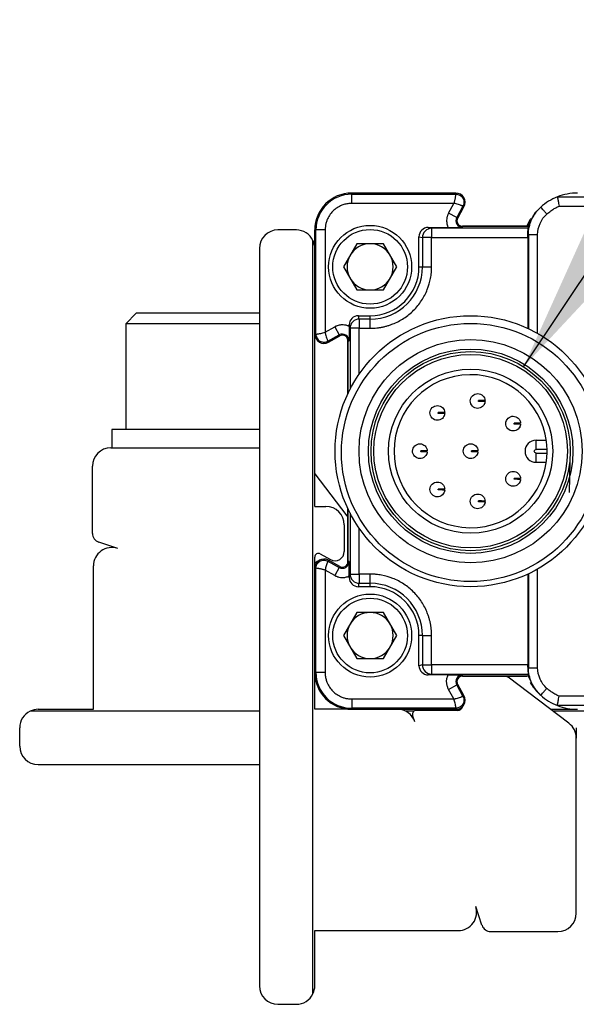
# Model space of a CAD drawing. Header units: millimetres. Extents: x 16 to 683, y 16 to 524.
# Tile 3 of 17: x 50 to 81, y 166 to 220. Entities that reach past the tile are written whole.
import ezdxf

# ---------------------------------------------------------------- set-up
doc = ezdxf.new("R2010")
doc.units = ezdxf.units.MM
doc.header["$LTSCALE"] = 2.5
doc.layers.add('DIMENSIONS', color=140, linetype='Continuous', lineweight=25)
doc.dimstyles.new('SLDDIMSTYLE2', dxfattribs={"dimtxt": 0.18, "dimasz": 8.255, "dimexe": 0, "dimexo": 0.0625, "dimgap": 0, "dimtad": 0, "dimtih": 1, "dimtoh": 1, "dimdec": 0, "dimrnd": 1e-09, "dimzin": 0, "dimdsep": 46, "dimtxsty": 'Standard', "dimsah": 1, "dimcen": 0.09, "dimadec": 0, "dimazin": 0, "dimtfac": 8.255, "dimtdec": 0, "dimtofl": 0, "dimtmove": 0, "dimatfit": 3, "dimfxl": 0, "dimfrac": 2, "dimtolj": 1, "dimtzin": 0, "dimarcsym": 0})

msp = doc.modelspace()

# ---------------------------------------------------------------- linework, layer by layer
for p, q in [((74.09, 210.253), (68.44, 210.253)), ((68.44, 210.253), (68.44, 210.192)), ((68.44, 210.253), (74.09, 210.253)), ((68.44, 209.692), (68.44, 210.192)), ((68.44, 210.192), (74.09, 210.192)), ((74.09, 210.192), (74.09, 210.253)), ((79.593, 210.046), (93.804, 210.046)), ((73.986, 209.692), (68.44, 209.692)), ((73.697, 209.171), (73.986, 209.692)), ((74.473, 209.54), (74.134, 208.929)), ((74.187, 208.899), (74.527, 209.51)), ((74.187, 208.899), (74.527, 209.51)), ((74.527, 209.51), (74.473, 209.54)), ((79.692, 209.546), (93.804, 209.546)), ((74.134, 208.929), (73.697, 209.171)), ((74.134, 208.929), (74.187, 208.899)), ((78.412, 209.184), (78.263, 209.005)), ((72.775, 208.342), (72.59, 208.388)), ((72.59, 208.388), (73.67, 208.388)), ((72.775, 208.342), (72.775, 207.842)), ((78.021, 208.342), (72.775, 208.342)), ((77.94, 208.453), (74.449, 208.453)), ((74.449, 208.453), (78.013, 208.453)), ((74.449, 208.392), (74.449, 208.453)), ((65.44, 208.253), (64.44, 208.253)), ((66.44, 208.253), (66.44, 207.503)), ((66.44, 202.603), (66.44, 208.253)), ((66.44, 208.253), (66.501, 208.253)), ((66.501, 202.603), (66.501, 208.253)), ((67.001, 208.253), (66.501, 208.253)), ((67.001, 208.253), (67.001, 202.707)), ((72.09, 207.888), (72.275, 207.842)), ((72.09, 206.253), (72.09, 207.888)), ((72.275, 207.842), (72.275, 206.253)), ((72.775, 207.842), (72.275, 207.842)), ((72.775, 206.253), (72.775, 207.842)), ((72.775, 207.842), (77.986, 207.842)), ((77.986, 207.964), (78.023, 207.999)), ((77.986, 207.842), (77.986, 202.919)), ((78.023, 207.999), (78.023, 202.902)), ((78.523, 202.643), (78.523, 207.999)), ((63.44, 207.253), (63.44, 167.253)), ((66.34, 166.817), (66.34, 207.689)), ((68.718, 207.503), (67.996, 206.253)), ((70.161, 207.503), (68.718, 207.503)), ((70.883, 206.253), (70.161, 207.503)), ((67.996, 206.253), (68.718, 205.003)), ((70.161, 205.003), (70.883, 206.253)), ((72.09, 206.253), (72.275, 206.253)), ((72.275, 206.253), (72.775, 206.253)), ((66.44, 205.003), (66.44, 202.603)), ((68.718, 205.003), (70.161, 205.003)), ((56.756, 203.733), (56.19, 203.166)), ((59.672, 203.733), (56.756, 203.733)), ((63.44, 203.733), (59.672, 203.733)), ((68.851, 203.418), (68.805, 203.603)), ((68.805, 203.603), (69.44, 203.603)), ((69.44, 203.418), (69.44, 203.603)), ((56.19, 203.166), (56.19, 197.433)), ((59.554, 203.166), (56.19, 203.166)), ((63.44, 203.166), (59.554, 203.166)), ((67.001, 202.707), (67.521, 202.996)), ((67.521, 202.996), (67.764, 202.559)), ((68.305, 203.103), (68.351, 202.918)), ((68.305, 203.023), (68.305, 203.103)), ((69.44, 203.418), (68.851, 203.418)), ((68.851, 203.418), (68.851, 202.918)), ((69.44, 202.918), (69.44, 203.418)), ((66.44, 193.253), (66.44, 202.603)), ((66.44, 202.603), (66.501, 202.603)), ((67.153, 202.219), (67.764, 202.559)), ((67.182, 202.166), (67.794, 202.506)), ((67.794, 202.506), (67.182, 202.166)), ((67.794, 202.506), (67.764, 202.559)), ((68.851, 202.918), (68.351, 202.918)), ((68.351, 202.918), (68.351, 199.611)), ((68.851, 202.918), (69.44, 202.918)), ((68.851, 200.444), (68.851, 202.918)), ((67.153, 202.219), (67.182, 202.166)), ((68.24, 202.243), (68.24, 199.384)), ((68.24, 199.384), (68.24, 202.243)), ((68.24, 202.243), (68.301, 202.243)), ((75.677, 199.171), (75.677, 199.171)), ((77.601, 197.945), (77.6, 197.945)), ((55.44, 197.433), (55.44, 196.433)), ((59.397, 197.433), (55.44, 197.433)), ((63.44, 197.433), (59.397, 197.433)), ((77.594, 197.545), (77.6, 197.545)), ((78.44, 196.353), (78.44, 196.853)), ((78.44, 196.853), (78.996, 196.853)), ((55.38, 196.433), (63.44, 196.433)), ((79.038, 196.353), (78.44, 196.353)), ((78.44, 196.153), (79.038, 196.153)), ((78.44, 195.653), (78.44, 196.153)), ((78.44, 195.653), (78.996, 195.653)), ((80.264, 195.724), (80.238, 194.009)), ((54.38, 191.795), (54.38, 195.433)), ((66.44, 195.034), (68.177, 192.741)), ((77.594, 194.55), (77.6, 194.549)), ((75.671, 193.324), (75.677, 193.324)), ((75.677, 193.724), (75.677, 193.724)), ((66.44, 193.253), (67.04, 193.253)), ((68.24, 193.123), (68.24, 190.263)), ((68.24, 190.263), (68.24, 193.123)), ((68.351, 192.896), (68.351, 189.589)), ((68.04, 192.253), (68.04, 190.814)), ((68.851, 189.589), (68.851, 192.063)), ((55.753, 190.98), (54.723, 191.32)), ((66.737, 190.688), (67.297, 190.377)), ((66.44, 189.904), (66.44, 190.513)), ((67.182, 190.341), (67.153, 190.287)), ((67.153, 190.287), (67.764, 189.947)), ((67.794, 190.001), (67.182, 190.341)), ((67.794, 190.001), (67.182, 190.341)), ((68.301, 190.263), (68.24, 190.263)), ((54.44, 182.253), (54.44, 190.03)), ((66.44, 189.904), (66.44, 187.503)), ((66.501, 189.904), (66.44, 189.904)), ((66.44, 184.253), (66.44, 189.904)), ((66.501, 184.253), (66.501, 189.904)), ((67.001, 189.8), (67.001, 184.253)), ((67.521, 189.51), (67.001, 189.8)), ((67.764, 189.947), (67.521, 189.51)), ((67.764, 189.947), (67.794, 190.001)), ((68.351, 189.589), (68.305, 189.403)), ((68.351, 189.589), (68.851, 189.589)), ((69.44, 189.589), (68.851, 189.589)), ((68.851, 189.589), (68.851, 189.089)), ((69.44, 189.089), (69.44, 189.589)), ((77.986, 189.587), (77.986, 184.665)), ((78.023, 189.605), (78.023, 184.508)), ((78.523, 184.508), (78.523, 189.864)), ((68.305, 189.403), (68.305, 189.483)), ((68.805, 188.903), (68.851, 189.089)), ((68.851, 189.089), (69.44, 189.089)), ((69.44, 188.903), (69.44, 189.089)), ((69.44, 188.903), (68.805, 188.903)), ((68.718, 187.503), (67.996, 186.253)), ((70.161, 187.503), (68.718, 187.503)), ((70.883, 186.253), (70.161, 187.503)), ((67.996, 186.253), (68.718, 185.003)), ((70.161, 185.003), (70.883, 186.253)), ((72.275, 186.253), (72.09, 186.253)), ((72.09, 184.619), (72.09, 186.253)), ((72.275, 186.253), (72.775, 186.253)), ((72.275, 186.253), (72.275, 184.665)), ((72.775, 184.665), (72.775, 186.253)), ((66.44, 185.003), (66.44, 184.253)), ((68.718, 185.003), (70.161, 185.003)), ((66.44, 182.253), (66.44, 184.253)), ((66.44, 184.253), (66.501, 184.253)), ((67.001, 184.253), (66.501, 184.253)), ((72.275, 184.665), (72.09, 184.619)), ((72.275, 184.665), (72.775, 184.665)), ((77.986, 184.665), (72.775, 184.665)), ((72.775, 184.665), (72.775, 184.165)), ((78.023, 184.508), (77.986, 184.542)), ((72.59, 184.119), (72.775, 184.165)), ((73.67, 184.119), (72.59, 184.119)), ((72.775, 184.165), (78.021, 184.165)), ((74.449, 184.053), (74.449, 184.114)), ((74.449, 184.053), (77.94, 184.053)), ((78.013, 184.053), (74.449, 184.053)), ((80.223, 181.494), (76.927, 183.991)), ((78.013, 184.053), (78.272, 183.506)), ((73.697, 183.335), (74.134, 183.578)), ((73.986, 182.814), (73.697, 183.335)), ((74.187, 183.608), (74.134, 183.578)), ((74.473, 182.966), (74.134, 183.578)), ((74.527, 182.996), (74.187, 183.608)), ((74.527, 182.996), (74.187, 183.608)), ((78.263, 183.502), (78.412, 183.323)), ((68.44, 182.814), (68.44, 182.314)), ((68.44, 182.814), (73.986, 182.814)), ((74.473, 182.966), (74.527, 182.996)), ((93.804, 182.961), (79.692, 182.961)), ((63.44, 182.153), (51.004, 182.153)), ((51.44, 182.253), (54.44, 182.253)), ((68.44, 182.253), (66.44, 182.253)), ((74.09, 182.314), (68.44, 182.314)), ((68.44, 182.253), (68.44, 182.314)), ((68.44, 182.253), (74.09, 182.253)), ((74.09, 182.253), (68.44, 182.253)), ((71.816, 182.153), (71.352, 182.153)), ((74.174, 182.194), (71.936, 182.194)), ((74.09, 182.253), (74.09, 182.314)), ((74.09, 182.253), (74.354, 182.253)), ((79.22, 182.253), (80.69, 182.253)), ((91.875, 182.153), (79.352, 182.153)), ((93.804, 182.461), (79.593, 182.461)), ((71.866, 181.567), (71.746, 181.931)), ((50.44, 180.253), (50.44, 181.253)), ((80.619, 181.253), (80.619, 180.697)), ((80.619, 171.194), (80.619, 180.697)), ((51.44, 179.253), (63.44, 179.253)), ((75.506, 170.537), (75.166, 171.567)), ((66.44, 170.253), (74.217, 170.253)), ((66.44, 167.253), (66.44, 170.253)), ((75.981, 170.194), (79.619, 170.194)), ((64.44, 166.253), (65.44, 166.253))]:
    msp.add_line(p, q)
at = {"flags": 128}
for points in [[(78.347, 209.128), (78.397, 209.189), (78.581, 209.387)], [(77.94, 208.453), (78.142, 208.838), (78.165, 208.875)], [(68.177, 192.741), (68.223, 192.674), (68.24, 192.648)], [(76.834, 184.053), (76.861, 184.037), (76.927, 183.991)]]:
    msp.add_lwpolyline(points, dxfattribs=at)
for centre, radius in [((69.44, 206.253), 2.25), ((69.44, 206.253), 2.025), ((74.89, 196.253), 7.35), ((74.888, 196.184), 7), ((74.89, 196.253), 6.051), ((74.89, 196.253), 5.543), ((74.89, 196.253), 5.4), ((74.89, 196.253), 5.25), ((74.89, 196.253), 4.45), ((69.44, 186.253), 2.25), ((69.44, 186.253), 2.025)]:
    msp.add_circle(centre, radius)
for centre, radius, start, end in [((68.44, 208.253), 2, 90, 180), ((68.44, 208.253), 2, 90, 180), ((68.44, 208.253), 1.939, 90, 180), ((74.09, 209.753), 0.5, 330.9454, 90), ((74.09, 209.753), 0.5, 330.9454, 89.9997), ((80.69, 207.253), 3.001, 111.4429, 131.7934), ((80.69, 207.253), 3.001, 90, 111.4428), ((74.449, 208.753), 0.361, 150.9454, 270), ((74.449, 208.753), 0.3, 150.9454, 270), ((74.449, 208.753), 0.3, 150.9454, 270), ((72.775, 207.842), 0.5, 90.0224, 135.0218), ((64.44, 207.253), 1, 90, 180), ((65.44, 207.253), 1, 25.8419, 90), ((72.776, 207.841), 0.5, 135.0188, 179.9833), ((65.44, 207.253), 1, 0, 25.8419), ((69.44, 206.253), 1.25, 90, 150), ((69.44, 206.253), 1.25, 30, 90), ((69.44, 206.253), 1.25, 150, 210), ((69.44, 206.253), 1.25, 330, 30), ((69.44, 206.253), 2.836, 270, 0), ((69.44, 206.253), 2.65, 270, 0), ((69.44, 206.253), 1.25, 210, 270), ((69.44, 206.253), 1.25, 270, 330), ((68.851, 202.918), 0.5, 134.9782, 179.9776), ((68.851, 202.917), 0.5, 90.0167, 134.9812), ((66.94, 202.603), 0.5, 180, 299.0546), ((66.94, 202.603), 0.5, 180, 299.0546), ((67.94, 202.243), 0.361, 0, 119.0546), ((67.94, 202.243), 0.3, 0, 119.0546), ((67.94, 202.243), 0.3, 0, 119.0546), ((74.89, 196.253), 4.15, 1.3808, 358.6192), ((78.44, 196.253), 0.6, 90, 270), ((55.38, 195.433), 1, 90, 180), ((74.89, 196.253), 4.15, 358.6192, 1.3808), ((67.04, 192.253), 1, 0, 90), ((54.88, 191.795), 0.5, 180, 251.7371), ((55.44, 190.03), 1, 71.7371, 180), ((66.64, 190.513), 0.2, 60.9454, 180), ((67.54, 190.814), 0.5, 240.9454, 0), ((66.94, 189.904), 0.5, 60.9454, 180), ((66.94, 189.904), 0.5, 60.9454, 180), ((66.68, 189.988), 0.3, 103.5085, 143.2046), ((67.94, 190.263), 0.361, 240.9454, 0), ((67.94, 190.263), 0.3, 240.9454, 0), ((67.94, 190.263), 0.3, 240.9454, 0), ((68.851, 189.589), 0.5, 180.0224, 225.0218), ((68.851, 189.589), 0.5, 225.0188, 269.9833), ((69.44, 186.253), 2.836, 0, 90), ((69.44, 186.253), 2.65, 0, 90), ((69.44, 186.253), 1.25, 90, 150), ((69.44, 186.253), 1.25, 30, 90), ((69.44, 186.253), 1.25, 150, 210), ((69.44, 186.253), 1.25, 330, 30), ((69.44, 186.253), 1.25, 210, 270), ((69.44, 186.253), 1.25, 270, 330), ((68.44, 184.253), 2, 180, 270), ((68.44, 184.253), 2, 180, 270), ((68.44, 184.253), 1.939, 180, 270), ((72.776, 184.665), 0.5, 180.0167, 224.9812), ((72.775, 184.665), 0.5, 224.9782, 269.9776), ((74.449, 183.753), 0.361, 90, 209.0546), ((74.449, 183.753), 0.3, 90, 209.0546), ((74.449, 183.753), 0.3, 90, 209.0546), ((80.69, 185.254), 3.001, 211.1297, 226.1055), ((74.09, 182.753), 0.5, 270, 29.0546), ((74.09, 182.753), 0.5, 270, 29.0546), ((80.69, 185.254), 3.001, 228.2066, 248.5571), ((51.44, 181.253), 1, 115.8419, 180), ((51.44, 181.253), 1, 90, 115.8419), ((70.917, 181.253), 1, 18.2629, 90), ((71.936, 181.994), 0.2, 90, 198.2629), ((74.174, 182.494), 0.3, 270, 346.4915), ((80.69, 185.254), 3.001, 248.5572, 270), ((79.619, 180.697), 1, 0, 52.8533), ((51.44, 180.253), 1, 180, 270), ((74.217, 171.253), 1, 270, 18.2629), ((79.619, 171.194), 1, 270, 0), ((75.981, 170.694), 0.5, 198.2629, 270), ((64.44, 167.253), 1, 180, 270), ((65.44, 167.253), 1, 334.1581, 0), ((65.44, 167.253), 1, 270, 334.1581)]:
    msp.add_arc(centre, radius, start, end)
for centre, major_axis, ratio, start_param, end_param in [((72.59, 207.888), (0.485, -0.121), 0.999353, 1.815838, 3.386329), ((77.984, 207.842), (0, 0.5), 0.003491, 4.712389, 4.960038), ((68.805, 203.103), (0.121, -0.485), 0.999353, 2.896856, 4.467348), ((68.805, 189.404), (0.121, 0.485), 0.999353, 1.815838, 3.386329), ((72.59, 184.619), (0.485, 0.121), 0.999353, 2.896856, 4.467348), ((77.984, 184.665), (0, 0.5), 0.003491, 4.46474, 4.712389)]:
    msp.add_ellipse(centre, major_axis=major_axis, ratio=ratio, start_param=start_param, end_param=end_param)
for points, knots in [([(73.986, 209.692), (73.994, 209.715), (74.011, 209.762), (74.031, 209.835), (74.048, 209.908), (74.063, 209.979), (74.074, 210.047), (74.083, 210.108), (74.088, 210.152), (74.09, 210.184), (74.09, 210.189), (74.09, 210.192)], [0, 0, 0, 0, 0.092668, 0.189118, 0.289626, 0.394437, 0.503768, 0.626529, 0.750927, 0.853155, 1, 1, 1, 1]), ([(74.09, 210.192), (74.166, 210.192), (74.242, 210.172), (74.374, 210.097), (74.43, 210.041), (74.507, 209.91), (74.528, 209.835), (74.53, 209.683), (74.51, 209.607), (74.473, 209.54)], [0, 0, 0, 0, 0.25, 0.25, 0.5, 0.5, 0.75, 0.75, 1, 1, 1, 1]), ([(79.593, 210.046), (79.592, 210.045), (79.592, 210.044), (79.595, 210.031), (79.6, 210.005), (79.609, 209.961), (79.621, 209.896), (79.639, 209.807), (79.663, 209.688), (79.682, 209.595), (79.692, 209.546)], [0, 0, 0, 0, 0.071649, 0.156156, 0.253593, 0.379169, 0.5023, 0.642151, 0.808046, 1, 1, 1, 1]), ([(68.44, 209.692), (68.403, 209.691), (68.331, 209.69), (68.223, 209.677), (68.117, 209.657), (68.012, 209.629), (67.852, 209.572), (67.644, 209.465), (67.415, 209.278), (67.228, 209.049), (67.11, 208.82), (67.042, 208.612), (67.007, 208.434), (67.003, 208.314), (67.001, 208.253)], [0, 0, 0, 0, 0.048274, 0.096154, 0.143915, 0.191834, 0.240185, 0.369997, 0.500048, 0.62986, 0.759911, 0.840101, 0.919702, 1, 1, 1, 1]), ([(74.473, 209.54), (74.472, 209.541), (74.471, 209.542), (74.458, 209.548), (74.44, 209.556), (74.417, 209.566), (74.392, 209.576), (74.364, 209.588), (74.314, 209.606), (74.231, 209.634), (74.11, 209.67), (74.026, 209.685), (73.986, 209.692)], [0, 0, 0, 0, 0.0868363, 0.1683722, 0.2446171, 0.3155831, 0.3812855, 0.4417437, 0.4969837, 0.6775394, 0.8448523, 1, 1, 1, 1]), ([(78.023, 207.999), (78.023, 208.271), (78.081, 208.556), (78.313, 209.075), (78.487, 209.308), (78.69, 209.49)], [0, 0, 0, 0, 0.5, 0.5, 1, 1, 1, 1]), ([(79.023, 209.117), (78.984, 209.161), (78.941, 209.208), (78.859, 209.3), (78.82, 209.344), (78.755, 209.417), (78.729, 209.445), (78.697, 209.482), (78.69, 209.49), (78.69, 209.49)], [0, 0, 0, 0, 0.25, 0.25, 0.5, 0.5, 0.75, 0.75, 1, 1, 1, 1]), ([(79.023, 209.117), (79.056, 209.146), (79.123, 209.204), (79.23, 209.284), (79.358, 209.372), (79.511, 209.462), (79.631, 209.518), (79.692, 209.546)], [0, 0, 0, 0, 0.166671, 0.333344, 0.500023, 0.750019, 1, 1, 1, 1]), ([(73.697, 209.171), (73.686, 209.151), (73.665, 209.111), (73.639, 209.048), (73.619, 208.987), (73.598, 208.9), (73.583, 208.764), (73.595, 208.613), (73.627, 208.493), (73.651, 208.429), (73.665, 208.398), (73.67, 208.388)], [0, 0, 0, 0, 0.083629, 0.167268, 0.250927, 0.318973, 0.500224, 0.750615, 0.874587, 0.95769, 1, 1, 1, 1]), ([(78.286, 208.99), (78.212, 208.887), (78.093, 208.721), (78.035, 208.526), (78.013, 208.453)], [0, 0, 0, 0, 0.624729, 1, 1, 1, 1]), ([(78.523, 207.999), (78.523, 208.209), (78.568, 208.419), (78.739, 208.803), (78.866, 208.977), (79.023, 209.117)], [0, 0, 0, 0, 0.5, 0.5, 1, 1, 1, 1]), ([(73.67, 208.388), (73.831, 208.388), (73.983, 208.388), (74.242, 208.39), (74.346, 208.391), (74.449, 208.392)], [0, 0, 0, 0, 0.5, 0.5, 1, 1, 1, 1]), ([(77.986, 207.964), (77.986, 208.072), (77.995, 208.167), (78.013, 208.303), (78.021, 208.341), (78.021, 208.342)], [0, 0, 0, 0, 0.5, 0.5, 1, 1, 1, 1]), ([(78.013, 208.453), (78.014, 208.435), (78.014, 208.398), (78.018, 208.36), (78.021, 208.342)], [0, 0, 0, 0, 0.492594, 1, 1, 1, 1]), ([(78.023, 207.999), (78.023, 207.999), (78.034, 207.999), (78.083, 207.999), (78.121, 207.999), (78.219, 207.999), (78.278, 207.999), (78.4, 207.999), (78.464, 207.999), (78.523, 207.999)], [0, 0, 0, 0, 0.25, 0.25, 0.5, 0.5, 0.75, 0.75, 1, 1, 1, 1]), ([(69.44, 202.918), (69.499, 202.919), (69.619, 202.921), (69.798, 202.936), (69.976, 202.96), (70.153, 202.993), (70.327, 203.037), (70.499, 203.089), (70.718, 203.169), (70.98, 203.288), (71.274, 203.46), (71.55, 203.661), (71.802, 203.891), (72.031, 204.144), (72.3, 204.51), (72.554, 205.002), (72.707, 205.523), (72.76, 205.899), (72.773, 206.108), (72.775, 206.213), (72.775, 206.253)], [0, 0, 0, 0, 0.034297, 0.068595, 0.102892, 0.137189, 0.171487, 0.205784, 0.240081, 0.305071, 0.370065, 0.435124, 0.500166, 0.565492, 0.630155, 0.760076, 0.879937, 0.939684, 0.97707, 1, 1, 1, 1]), ([(68.305, 203.023), (68.284, 203.032), (68.243, 203.051), (68.178, 203.072), (68.116, 203.088), (68.027, 203.103), (67.891, 203.109), (67.741, 203.086), (67.623, 203.046), (67.561, 203.018), (67.531, 203.002), (67.521, 202.996)], [0, 0, 0, 0, 0.083629, 0.167268, 0.250927, 0.318973, 0.500224, 0.750615, 0.874587, 0.95769, 1, 1, 1, 1]), ([(68.305, 203.023), (68.305, 202.862), (68.304, 202.709), (68.303, 202.451), (68.302, 202.346), (68.301, 202.243)], [0, 0, 0, 0, 0.5, 0.5, 1, 1, 1, 1]), ([(66.501, 202.603), (66.502, 202.603), (66.504, 202.603), (66.518, 202.604), (66.538, 202.606), (66.562, 202.608), (66.59, 202.611), (66.619, 202.615), (66.672, 202.623), (66.758, 202.638), (66.881, 202.666), (66.962, 202.694), (67.001, 202.707)], [0, 0, 0, 0, 0.086836, 0.168372, 0.244616, 0.315582, 0.381285, 0.441743, 0.496984, 0.677539, 0.844852, 1, 1, 1, 1]), ([(66.501, 202.603), (66.501, 202.54), (66.515, 202.468), (66.586, 202.331), (66.645, 202.267), (66.789, 202.182), (66.873, 202.162), (67.028, 202.166), (67.098, 202.189), (67.153, 202.219)], [0, 0, 0, 0, 0.25, 0.25, 0.5, 0.5, 0.75, 0.75, 1, 1, 1, 1]), ([(67.001, 202.707), (67.004, 202.687), (67.011, 202.645), (67.031, 202.561), (67.06, 202.459), (67.092, 202.364), (67.118, 202.297), (67.135, 202.256), (67.149, 202.226), (67.151, 202.222), (67.153, 202.219)], [0, 0, 0, 0, 0.075855, 0.160766, 0.331565, 0.503391, 0.626168, 0.750737, 0.853084, 1, 1, 1, 1]), ([(74.873, 198.983), (74.874, 199.087), (74.919, 199.191), (75.069, 199.337), (75.174, 199.378), (75.279, 199.376)], [0, 0, 0, 0, 0.5, 0.5, 1, 1, 1, 1]), ([(75.279, 199.376), (75.379, 199.375), (75.479, 199.334), (75.623, 199.194), (75.667, 199.096), (75.672, 198.996)], [0, 0, 0, 0, 0.5, 0.5, 1, 1, 1, 1]), ([(72.686, 198.335), (72.687, 198.439), (72.732, 198.543), (72.882, 198.689), (72.987, 198.73), (73.092, 198.729)], [0, 0, 0, 0, 0.5, 0.5, 1, 1, 1, 1]), ([(73.092, 198.729), (73.192, 198.727), (73.292, 198.686), (73.436, 198.546), (73.481, 198.448), (73.485, 198.348)], [0, 0, 0, 0, 0.5, 0.5, 1, 1, 1, 1]), ([(75.267, 198.577), (75.162, 198.578), (75.059, 198.623), (74.913, 198.773), (74.871, 198.878), (74.873, 198.983)], [0, 0, 0, 0, 0.5, 0.5, 1, 1, 1, 1]), ([(75.671, 198.946), (75.664, 198.845), (75.616, 198.749), (75.468, 198.613), (75.367, 198.575), (75.267, 198.577)], [0, 0, 0, 0, 0.5, 0.5, 1, 1, 1, 1]), ([(75.322, 198.951), (75.322, 198.959), (75.322, 198.976), (75.323, 198.993), (75.323, 199.001)], [0, 0, 0, 0, 0.4999005, 1, 1, 1, 1]), ([(75.672, 198.946), (75.671, 198.946), (75.669, 198.946), (75.655, 198.946), (75.636, 198.946), (75.611, 198.946), (75.583, 198.947), (75.547, 198.947), (75.502, 198.948), (75.44, 198.949), (75.381, 198.949), (75.337, 198.95), (75.322, 198.951)], [0, 0, 0, 0, 0.128865, 0.251264, 0.363798, 0.46414, 0.55099, 0.624213, 0.748808, 0.835186, 0.942651, 1, 1, 1, 1]), ([(75.672, 198.996), (75.671, 198.996), (75.67, 198.996), (75.658, 198.996), (75.629, 198.996), (75.58, 198.997), (75.506, 198.998), (75.449, 198.999), (75.388, 199), (75.344, 199.001), (75.323, 199.001)], [0, 0, 0, 0, 0.120129, 0.2376, 0.353255, 0.624004, 0.73408, 0.835323, 0.920439, 1, 1, 1, 1]), ([(75.671, 198.946), (75.67, 198.934), (75.668, 198.91), (75.66, 198.877), (75.651, 198.847), (75.638, 198.812), (75.621, 198.78), (75.615, 198.77), (75.617, 198.773), (75.621, 198.78), (75.623, 198.784)], [0, 0, 0, 0, 0.100037, 0.198667, 0.299058, 0.404218, 0.610889, 0.805041, 0.902842, 1, 1, 1, 1]), ([(73.08, 197.929), (72.975, 197.93), (72.872, 197.975), (72.726, 198.125), (72.684, 198.23), (72.686, 198.335)], [0, 0, 0, 0, 0.5, 0.5, 1, 1, 1, 1]), ([(73.485, 198.298), (73.477, 198.198), (73.43, 198.101), (73.281, 197.965), (73.18, 197.927), (73.08, 197.929)], [0, 0, 0, 0, 0.5, 0.5, 1, 1, 1, 1]), ([(73.135, 198.303), (73.135, 198.311), (73.135, 198.328), (73.136, 198.345), (73.136, 198.353)], [0, 0, 0, 0, 0.4999, 1, 1, 1, 1]), ([(73.485, 198.298), (73.484, 198.298), (73.482, 198.298), (73.469, 198.298), (73.449, 198.298), (73.424, 198.299), (73.396, 198.299), (73.36, 198.3), (73.315, 198.3), (73.253, 198.302), (73.194, 198.301), (73.151, 198.303), (73.135, 198.303)], [0, 0, 0, 0, 0.1288652, 0.2512641, 0.3637983, 0.4641401, 0.5509895, 0.6242135, 0.7488077, 0.835186, 0.9426507, 1, 1, 1, 1]), ([(73.485, 198.348), (73.485, 198.348), (73.483, 198.348), (73.471, 198.348), (73.442, 198.348), (73.393, 198.349), (73.319, 198.35), (73.262, 198.351), (73.201, 198.352), (73.157, 198.353), (73.136, 198.353)], [0, 0, 0, 0, 0.120129, 0.2376, 0.353255, 0.624004, 0.73408, 0.835323, 0.920439, 1, 1, 1, 1]), ([(73.485, 198.298), (73.483, 198.286), (73.481, 198.262), (73.474, 198.229), (73.465, 198.199), (73.451, 198.164), (73.434, 198.132), (73.428, 198.122), (73.43, 198.125), (73.434, 198.132), (73.436, 198.136)], [0, 0, 0, 0, 0.1000366, 0.1986669, 0.299058, 0.4042183, 0.6108889, 0.8050409, 0.9028415, 1, 1, 1, 1]), ([(76.796, 197.757), (76.798, 197.862), (76.843, 197.965), (76.993, 198.111), (77.098, 198.153), (77.202, 198.151)], [0, 0, 0, 0, 0.5, 0.5, 1, 1, 1, 1]), ([(77.202, 198.151), (77.303, 198.149), (77.402, 198.108), (77.547, 197.969), (77.591, 197.871), (77.596, 197.77)], [0, 0, 0, 0, 0.5, 0.5, 1, 1, 1, 1]), ([(77.19, 197.351), (77.086, 197.353), (76.982, 197.397), (76.836, 197.548), (76.795, 197.652), (76.796, 197.757)], [0, 0, 0, 0, 0.5, 0.5, 1, 1, 1, 1]), ([(77.595, 197.72), (77.587, 197.62), (77.54, 197.523), (77.391, 197.388), (77.291, 197.35), (77.19, 197.351)], [0, 0, 0, 0, 0.5, 0.5, 1, 1, 1, 1]), ([(77.246, 197.725), (77.246, 197.734), (77.246, 197.75), (77.246, 197.767), (77.247, 197.775)], [0, 0, 0, 0, 0.4999005, 1, 1, 1, 1]), ([(77.595, 197.72), (77.594, 197.72), (77.593, 197.72), (77.579, 197.72), (77.559, 197.721), (77.534, 197.721), (77.507, 197.721), (77.471, 197.722), (77.426, 197.723), (77.364, 197.724), (77.305, 197.723), (77.261, 197.725), (77.246, 197.725)], [0, 0, 0, 0, 0.128865, 0.251264, 0.363798, 0.46414, 0.55099, 0.624213, 0.748808, 0.835186, 0.942651, 1, 1, 1, 1]), ([(77.596, 197.77), (77.595, 197.77), (77.594, 197.77), (77.581, 197.77), (77.553, 197.771), (77.504, 197.771), (77.429, 197.773), (77.372, 197.773), (77.311, 197.774), (77.268, 197.775), (77.247, 197.775)], [0, 0, 0, 0, 0.120129, 0.2376, 0.353255, 0.624004, 0.73408, 0.835323, 0.920439, 1, 1, 1, 1]), ([(77.595, 197.72), (77.594, 197.708), (77.591, 197.684), (77.584, 197.651), (77.575, 197.621), (77.562, 197.587), (77.545, 197.554), (77.539, 197.544), (77.541, 197.548), (77.545, 197.555), (77.547, 197.558)], [0, 0, 0, 0, 0.100037, 0.198667, 0.299058, 0.404218, 0.610889, 0.805041, 0.902842, 1, 1, 1, 1]), ([(71.74, 196.259), (71.742, 196.364), (71.786, 196.467), (71.937, 196.613), (72.041, 196.655), (72.146, 196.653)], [0, 0, 0, 0, 0.5, 0.5, 1, 1, 1, 1]), ([(72.146, 196.653), (72.247, 196.652), (72.346, 196.611), (72.49, 196.471), (72.535, 196.373), (72.539, 196.272)], [0, 0, 0, 0, 0.5, 0.5, 1, 1, 1, 1]), ([(74.49, 196.259), (74.492, 196.364), (74.536, 196.467), (74.687, 196.613), (74.791, 196.655), (74.896, 196.653)], [0, 0, 0, 0, 0.5, 0.5, 1, 1, 1, 1]), ([(74.896, 196.653), (74.997, 196.652), (75.096, 196.611), (75.24, 196.471), (75.285, 196.373), (75.289, 196.272)], [0, 0, 0, 0, 0.5, 0.5, 1, 1, 1, 1]), ([(72.134, 195.853), (72.029, 195.855), (71.926, 195.9), (71.78, 196.05), (71.738, 196.155), (71.74, 196.259)], [0, 0, 0, 0, 0.5, 0.5, 1, 1, 1, 1]), ([(72.539, 196.222), (72.531, 196.122), (72.484, 196.025), (72.335, 195.89), (72.234, 195.852), (72.134, 195.853)], [0, 0, 0, 0, 0.5, 0.5, 1, 1, 1, 1]), ([(72.19, 196.228), (72.189, 196.236), (72.189, 196.253), (72.19, 196.269), (72.19, 196.278)], [0, 0, 0, 0, 0.4999, 1, 1, 1, 1]), ([(72.54, 196.272), (72.539, 196.272), (72.537, 196.272), (72.525, 196.273), (72.496, 196.273), (72.447, 196.274), (72.373, 196.275), (72.316, 196.276), (72.255, 196.277), (72.211, 196.277), (72.19, 196.278)], [0, 0, 0, 0, 0.120129, 0.2376, 0.353255, 0.624004, 0.73408, 0.835323, 0.920439, 1, 1, 1, 1]), ([(72.539, 196.222), (72.538, 196.222), (72.536, 196.222), (72.523, 196.223), (72.503, 196.223), (72.478, 196.223), (72.451, 196.224), (72.415, 196.224), (72.37, 196.225), (72.308, 196.226), (72.249, 196.226), (72.205, 196.227), (72.19, 196.228)], [0, 0, 0, 0, 0.128865, 0.251264, 0.363798, 0.46414, 0.55099, 0.624213, 0.748808, 0.835186, 0.942651, 1, 1, 1, 1]), ([(72.539, 196.222), (72.537, 196.21), (72.535, 196.187), (72.528, 196.154), (72.519, 196.124), (72.505, 196.089), (72.489, 196.057), (72.482, 196.046), (72.484, 196.05), (72.488, 196.057), (72.49, 196.06)], [0, 0, 0, 0, 0.1000366, 0.1986669, 0.299058, 0.4042183, 0.6108889, 0.8050409, 0.9028415, 1, 1, 1, 1]), ([(74.884, 195.853), (74.779, 195.855), (74.676, 195.9), (74.53, 196.05), (74.488, 196.155), (74.49, 196.259)], [0, 0, 0, 0, 0.5, 0.5, 1, 1, 1, 1]), ([(75.289, 196.222), (75.281, 196.122), (75.234, 196.025), (75.085, 195.89), (74.984, 195.852), (74.884, 195.853)], [0, 0, 0, 0, 0.5, 0.5, 1, 1, 1, 1]), ([(74.94, 196.228), (74.939, 196.236), (74.939, 196.253), (74.94, 196.269), (74.94, 196.278)], [0, 0, 0, 0, 0.4999, 1, 1, 1, 1]), ([(75.29, 196.272), (75.289, 196.272), (75.287, 196.272), (75.275, 196.273), (75.246, 196.273), (75.197, 196.274), (75.123, 196.275), (75.066, 196.276), (75.005, 196.277), (74.961, 196.277), (74.94, 196.278)], [0, 0, 0, 0, 0.120129, 0.2376, 0.353255, 0.624004, 0.73408, 0.835323, 0.920439, 1, 1, 1, 1]), ([(75.289, 196.222), (75.288, 196.222), (75.286, 196.222), (75.273, 196.223), (75.253, 196.223), (75.228, 196.223), (75.201, 196.224), (75.165, 196.224), (75.12, 196.225), (75.058, 196.226), (74.999, 196.226), (74.955, 196.227), (74.94, 196.228)], [0, 0, 0, 0, 0.128865, 0.251264, 0.363798, 0.46414, 0.55099, 0.624213, 0.748808, 0.835186, 0.942651, 1, 1, 1, 1]), ([(75.289, 196.222), (75.287, 196.21), (75.285, 196.187), (75.278, 196.154), (75.269, 196.124), (75.255, 196.089), (75.239, 196.057), (75.232, 196.046), (75.234, 196.05), (75.238, 196.057), (75.24, 196.06)], [0, 0, 0, 0, 0.100037, 0.198667, 0.299058, 0.404218, 0.610889, 0.805041, 0.902842, 1, 1, 1, 1]), ([(76.796, 194.762), (76.798, 194.866), (76.843, 194.97), (76.993, 195.116), (77.098, 195.157), (77.202, 195.155)], [0, 0, 0, 0, 0.5, 0.5, 1, 1, 1, 1]), ([(77.202, 195.155), (77.303, 195.154), (77.402, 195.113), (77.547, 194.973), (77.591, 194.875), (77.596, 194.775)], [0, 0, 0, 0, 0.5, 0.5, 1, 1, 1, 1]), ([(72.686, 194.184), (72.687, 194.289), (72.732, 194.392), (72.882, 194.538), (72.987, 194.579), (73.092, 194.578)], [0, 0, 0, 0, 0.5, 0.5, 1, 1, 1, 1]), ([(73.092, 194.578), (73.192, 194.576), (73.292, 194.535), (73.436, 194.395), (73.481, 194.297), (73.485, 194.197)], [0, 0, 0, 0, 0.5, 0.5, 1, 1, 1, 1]), ([(77.19, 194.356), (77.086, 194.357), (76.982, 194.402), (76.836, 194.552), (76.795, 194.657), (76.796, 194.762)], [0, 0, 0, 0, 0.5, 0.5, 1, 1, 1, 1]), ([(77.595, 194.725), (77.587, 194.624), (77.54, 194.528), (77.391, 194.392), (77.291, 194.354), (77.19, 194.356)], [0, 0, 0, 0, 0.5, 0.5, 1, 1, 1, 1]), ([(77.246, 194.73), (77.246, 194.738), (77.246, 194.755), (77.246, 194.772), (77.247, 194.78)], [0, 0, 0, 0, 0.4999, 1, 1, 1, 1]), ([(77.595, 194.725), (77.594, 194.725), (77.593, 194.725), (77.579, 194.725), (77.559, 194.725), (77.534, 194.725), (77.507, 194.726), (77.471, 194.726), (77.426, 194.727), (77.364, 194.728), (77.305, 194.728), (77.261, 194.729), (77.246, 194.73)], [0, 0, 0, 0, 0.128865, 0.251264, 0.363798, 0.46414, 0.55099, 0.624213, 0.748808, 0.835186, 0.942651, 1, 1, 1, 1]), ([(77.596, 194.775), (77.595, 194.775), (77.594, 194.775), (77.581, 194.775), (77.553, 194.775), (77.504, 194.776), (77.429, 194.777), (77.372, 194.778), (77.311, 194.779), (77.268, 194.78), (77.247, 194.78)], [0, 0, 0, 0, 0.1201292, 0.2376004, 0.3532546, 0.6240038, 0.7340801, 0.8353235, 0.9204386, 1, 1, 1, 1]), ([(77.595, 194.725), (77.594, 194.713), (77.591, 194.689), (77.584, 194.656), (77.575, 194.626), (77.562, 194.591), (77.545, 194.559), (77.539, 194.549), (77.541, 194.552), (77.545, 194.559), (77.547, 194.563)], [0, 0, 0, 0, 0.100037, 0.198667, 0.299058, 0.404218, 0.610889, 0.805041, 0.902842, 1, 1, 1, 1]), ([(73.08, 193.778), (72.975, 193.779), (72.872, 193.824), (72.726, 193.974), (72.684, 194.079), (72.686, 194.184)], [0, 0, 0, 0, 0.5, 0.5, 1, 1, 1, 1]), ([(73.485, 194.147), (73.477, 194.047), (73.43, 193.95), (73.281, 193.814), (73.18, 193.776), (73.08, 193.778)], [0, 0, 0, 0, 0.5, 0.5, 1, 1, 1, 1]), ([(73.135, 194.152), (73.135, 194.16), (73.135, 194.177), (73.136, 194.194), (73.136, 194.202)], [0, 0, 0, 0, 0.4999, 1, 1, 1, 1]), ([(73.485, 194.147), (73.484, 194.147), (73.482, 194.147), (73.469, 194.147), (73.449, 194.147), (73.424, 194.148), (73.396, 194.148), (73.36, 194.149), (73.315, 194.149), (73.253, 194.151), (73.194, 194.15), (73.151, 194.152), (73.135, 194.152)], [0, 0, 0, 0, 0.128865, 0.251264, 0.363798, 0.46414, 0.55099, 0.624213, 0.748808, 0.835186, 0.942651, 1, 1, 1, 1]), ([(73.485, 194.197), (73.485, 194.197), (73.483, 194.197), (73.471, 194.197), (73.442, 194.198), (73.393, 194.198), (73.319, 194.199), (73.262, 194.2), (73.201, 194.201), (73.157, 194.202), (73.136, 194.202)], [0, 0, 0, 0, 0.120129, 0.2376, 0.353255, 0.624004, 0.73408, 0.835323, 0.920439, 1, 1, 1, 1]), ([(73.485, 194.147), (73.483, 194.135), (73.481, 194.111), (73.474, 194.078), (73.465, 194.048), (73.451, 194.014), (73.434, 193.981), (73.428, 193.971), (73.43, 193.974), (73.434, 193.981), (73.436, 193.985)], [0, 0, 0, 0, 0.100037, 0.198667, 0.299058, 0.404218, 0.610889, 0.805041, 0.902842, 1, 1, 1, 1]), ([(74.873, 193.536), (74.874, 193.641), (74.919, 193.744), (75.069, 193.89), (75.174, 193.932), (75.279, 193.93)], [0, 0, 0, 0, 0.5, 0.5, 1, 1, 1, 1]), ([(75.279, 193.93), (75.379, 193.928), (75.479, 193.887), (75.623, 193.748), (75.667, 193.65), (75.672, 193.549)], [0, 0, 0, 0, 0.5, 0.5, 1, 1, 1, 1]), ([(75.267, 193.13), (75.162, 193.132), (75.059, 193.176), (74.913, 193.327), (74.871, 193.431), (74.873, 193.536)], [0, 0, 0, 0, 0.5, 0.5, 1, 1, 1, 1]), ([(75.671, 193.499), (75.664, 193.399), (75.616, 193.302), (75.468, 193.167), (75.367, 193.129), (75.267, 193.13)], [0, 0, 0, 0, 0.5, 0.5, 1, 1, 1, 1]), ([(75.322, 193.504), (75.322, 193.513), (75.322, 193.529), (75.323, 193.546), (75.323, 193.554)], [0, 0, 0, 0, 0.4999005, 1, 1, 1, 1]), ([(75.672, 193.499), (75.671, 193.499), (75.669, 193.499), (75.655, 193.499), (75.636, 193.5), (75.611, 193.5), (75.583, 193.5), (75.547, 193.501), (75.502, 193.502), (75.44, 193.503), (75.381, 193.502), (75.337, 193.504), (75.322, 193.504)], [0, 0, 0, 0, 0.1288652, 0.2512641, 0.3637983, 0.4641401, 0.5509895, 0.6242135, 0.7488077, 0.835186, 0.9426507, 1, 1, 1, 1]), ([(75.672, 193.549), (75.671, 193.549), (75.67, 193.549), (75.658, 193.549), (75.629, 193.55), (75.58, 193.55), (75.506, 193.552), (75.449, 193.552), (75.388, 193.553), (75.344, 193.554), (75.323, 193.554)], [0, 0, 0, 0, 0.1201292, 0.2376004, 0.3532546, 0.6240038, 0.7340801, 0.8353235, 0.9204386, 1, 1, 1, 1]), ([(75.671, 193.499), (75.67, 193.487), (75.668, 193.463), (75.66, 193.43), (75.651, 193.4), (75.638, 193.366), (75.621, 193.333), (75.615, 193.323), (75.617, 193.327), (75.621, 193.334), (75.623, 193.337)], [0, 0, 0, 0, 0.100037, 0.198667, 0.299058, 0.404218, 0.610889, 0.805041, 0.902842, 1, 1, 1, 1]), ([(66.501, 189.904), (66.501, 189.98), (66.521, 190.055), (66.596, 190.187), (66.652, 190.243), (66.783, 190.32), (66.858, 190.341), (67.01, 190.343), (67.086, 190.324), (67.153, 190.287)], [0, 0, 0, 0, 0.25, 0.25, 0.5, 0.5, 0.75, 0.75, 1, 1, 1, 1]), ([(67.153, 190.287), (67.152, 190.286), (67.151, 190.284), (67.145, 190.272), (67.137, 190.253), (67.127, 190.231), (67.116, 190.205), (67.105, 190.178), (67.086, 190.128), (67.058, 190.045), (67.023, 189.924), (67.008, 189.84), (67.001, 189.8)], [0, 0, 0, 0, 0.086836, 0.168372, 0.244618, 0.315584, 0.381286, 0.441744, 0.496984, 0.677539, 0.844852, 1, 1, 1, 1]), ([(68.305, 189.483), (68.305, 189.645), (68.304, 189.797), (68.303, 190.055), (68.302, 190.16), (68.301, 190.263)], [0, 0, 0, 0, 0.5, 0.5, 1, 1, 1, 1]), ([(67.001, 189.8), (66.978, 189.808), (66.931, 189.824), (66.858, 189.845), (66.785, 189.862), (66.714, 189.876), (66.646, 189.888), (66.585, 189.896), (66.541, 189.901), (66.509, 189.903), (66.504, 189.903), (66.501, 189.904)], [0, 0, 0, 0, 0.0926686, 0.189118, 0.2896259, 0.3944371, 0.5037675, 0.6265483, 0.750926, 0.853333, 1, 1, 1, 1]), ([(72.775, 186.253), (72.774, 186.313), (72.772, 186.433), (72.757, 186.612), (72.733, 186.79), (72.699, 186.967), (72.656, 187.141), (72.604, 187.313), (72.524, 187.532), (72.405, 187.793), (72.233, 188.088), (72.032, 188.363), (71.802, 188.616), (71.549, 188.845), (71.183, 189.114), (70.691, 189.367), (70.17, 189.52), (69.794, 189.573), (69.585, 189.587), (69.48, 189.588), (69.44, 189.589)], [0, 0, 0, 0, 0.034297, 0.068595, 0.102892, 0.137189, 0.171487, 0.205784, 0.240081, 0.305071, 0.370065, 0.435124, 0.500166, 0.565492, 0.630155, 0.760076, 0.879937, 0.939684, 0.97707, 1, 1, 1, 1]), ([(67.521, 189.51), (67.541, 189.5), (67.582, 189.479), (67.645, 189.453), (67.705, 189.433), (67.793, 189.412), (67.928, 189.396), (68.08, 189.409), (68.2, 189.441), (68.264, 189.465), (68.295, 189.479), (68.305, 189.483)], [0, 0, 0, 0, 0.083629, 0.167268, 0.250927, 0.318973, 0.500224, 0.750615, 0.874587, 0.95769, 1, 1, 1, 1]), ([(67.001, 184.253), (67.001, 184.217), (67.003, 184.145), (67.016, 184.037), (67.036, 183.931), (67.064, 183.826), (67.121, 183.665), (67.228, 183.457), (67.415, 183.229), (67.644, 183.042), (67.873, 182.924), (68.081, 182.856), (68.259, 182.821), (68.379, 182.817), (68.44, 182.814)], [0, 0, 0, 0, 0.048274, 0.0961539, 0.1439149, 0.1918339, 0.2401853, 0.3699974, 0.5000481, 0.62986, 0.7599106, 0.8401006, 0.9197022, 1, 1, 1, 1]), ([(77.986, 184.542), (77.986, 184.435), (77.995, 184.34), (78.013, 184.204), (78.021, 184.166), (78.021, 184.165)], [0, 0, 0, 0, 0.5, 0.5, 1, 1, 1, 1]), ([(78.69, 183.017), (78.487, 183.198), (78.313, 183.431), (78.081, 183.951), (78.023, 184.236), (78.023, 184.508)], [0, 0, 0, 0, 0.5, 0.5, 1, 1, 1, 1]), ([(78.023, 184.508), (78.023, 184.508), (78.077, 184.508), (78.262, 184.508), (78.392, 184.508), (78.523, 184.508)], [0, 0, 0, 0, 0.5, 0.5, 1, 1, 1, 1]), ([(79.023, 183.39), (78.866, 183.53), (78.739, 183.703), (78.568, 184.087), (78.523, 184.298), (78.523, 184.508)], [0, 0, 0, 0, 0.5, 0.5, 1, 1, 1, 1]), ([(73.697, 183.335), (73.684, 183.359), (73.659, 183.407), (73.63, 183.483), (73.608, 183.561), (73.594, 183.642), (73.584, 183.763), (73.595, 183.929), (73.645, 184.055), (73.67, 184.119)], [0, 0, 0, 0, 0.100516, 0.199917, 0.299103, 0.398982, 0.500443, 0.749483, 1, 1, 1, 1]), ([(73.67, 184.119), (73.831, 184.119), (73.983, 184.118), (74.242, 184.117), (74.346, 184.115), (74.449, 184.114)], [0, 0, 0, 0, 0.5, 0.5, 1, 1, 1, 1]), ([(78.021, 184.165), (78.018, 184.146), (78.014, 184.109), (78.014, 184.072), (78.013, 184.053)], [0, 0, 0, 0, 0.507406, 1, 1, 1, 1]), ([(78.441, 183.267), (78.467, 183.239), (78.52, 183.18), (78.603, 183.096), (78.66, 183.044), (78.69, 183.017)], [0, 0, 0, 0, 0.311978, 0.645311, 1, 1, 1, 1]), ([(78.69, 183.017), (78.69, 183.017), (78.697, 183.025), (78.729, 183.061), (78.755, 183.09), (78.82, 183.162), (78.859, 183.206), (78.941, 183.298), (78.984, 183.346), (79.023, 183.39)], [0, 0, 0, 0, 0.25, 0.25, 0.5, 0.5, 0.75, 0.75, 1, 1, 1, 1]), ([(79.692, 182.961), (79.651, 182.979), (79.571, 183.016), (79.453, 183.079), (79.321, 183.159), (79.175, 183.26), (79.074, 183.346), (79.023, 183.39)], [0, 0, 0, 0, 0.166672, 0.333346, 0.500026, 0.75002, 1, 1, 1, 1]), ([(73.986, 182.814), (74.006, 182.818), (74.048, 182.825), (74.132, 182.845), (74.234, 182.873), (74.329, 182.906), (74.396, 182.932), (74.437, 182.949), (74.467, 182.963), (74.471, 182.965), (74.473, 182.966)], [0, 0, 0, 0, 0.075855, 0.160766, 0.331565, 0.503391, 0.626164, 0.750737, 0.853034, 1, 1, 1, 1]), ([(74.09, 182.314), (74.09, 182.316), (74.09, 182.318), (74.089, 182.332), (74.087, 182.352), (74.085, 182.376), (74.082, 182.404), (74.078, 182.433), (74.07, 182.486), (74.055, 182.572), (74.027, 182.695), (73.999, 182.776), (73.986, 182.814)], [0, 0, 0, 0, 0.087084, 0.168786, 0.245113, 0.316079, 0.381698, 0.44199, 0.496981, 0.677448, 0.844762, 1, 1, 1, 1]), ([(74.473, 182.966), (74.51, 182.9), (74.53, 182.824), (74.528, 182.672), (74.507, 182.596), (74.43, 182.465), (74.374, 182.41), (74.242, 182.335), (74.166, 182.314), (74.09, 182.314)], [0, 0, 0, 0, 0.25, 0.25, 0.5, 0.5, 0.75, 0.75, 1, 1, 1, 1]), ([(79.593, 182.461), (79.592, 182.462), (79.592, 182.464), (79.594, 182.474), (79.597, 182.486), (79.602, 182.507), (79.608, 182.544), (79.621, 182.612), (79.64, 182.705), (79.663, 182.825), (79.682, 182.915), (79.692, 182.961)], [0, 0, 0, 0, 0.0807337, 0.1497202, 0.2069597, 0.2524578, 0.3730468, 0.5022959, 0.6546493, 0.8205815, 1, 1, 1, 1])]:
    msp.add_open_spline(points, degree=3, knots=knots)
for points in [[(78.34, 196.253), (78.34, 196.308), (78.384, 196.353), (78.44, 196.353)], [(78.44, 196.153), (78.384, 196.153), (78.34, 196.198), (78.34, 196.253)]]:
    msp.add_open_spline(points, degree=3)

# ---------------------------------------------------------------- leaders
at = {"layer": 'DIMENSIONS'}
msp.add_leader([(77.761, 200.827), (90.299, 219.657), (106.173, 219.657)], dimstyle='SLDDIMSTYLE2', dxfattribs=at)

doc.saveas('drawing.dxf')
